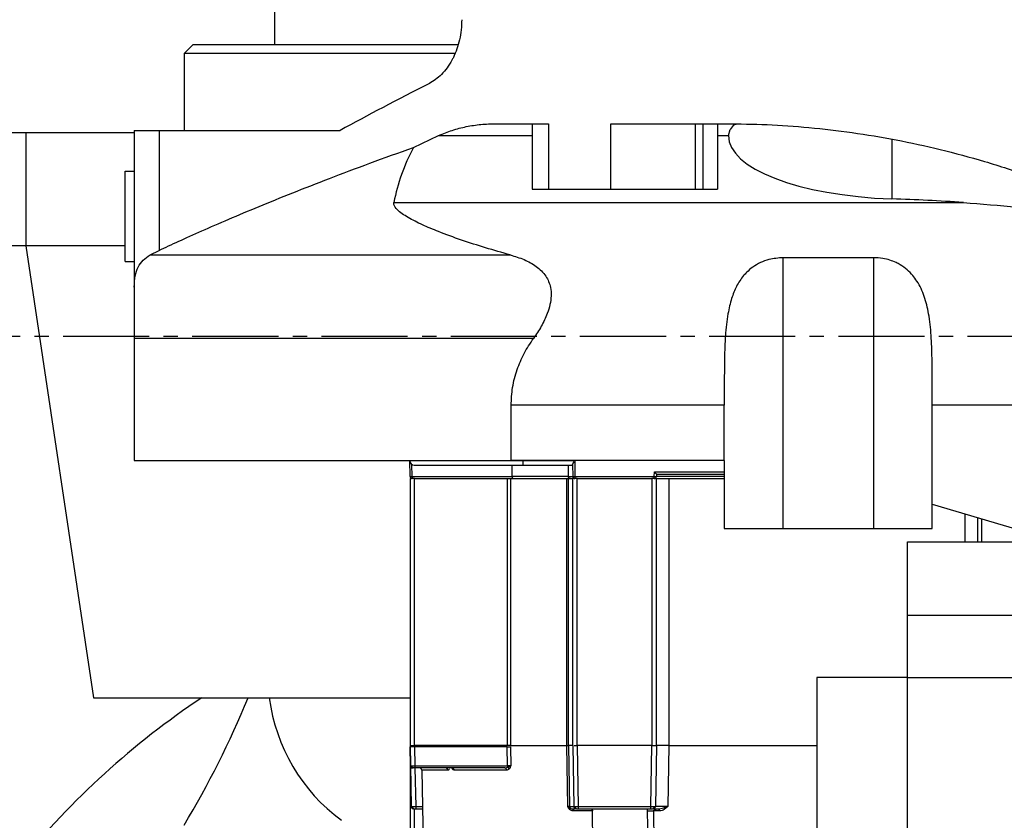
# Model space of a CAD drawing. Header units: millimetres. Extents: x 2719 to 13968, y 3953 to 13921.
# Tile 44 of 160: x 5354 to 5572, y 4826 to 5003. Entities that reach past the tile are written whole.
import ezdxf

# ---------------------------------------------------------------- set-up
doc = ezdxf.new("R2010")
doc.units = ezdxf.units.MM
doc.linetypes.add('CENTER2', pattern=[28.575, 19.05, -3.175, 3.175, -3.175])

msp = doc.modelspace()

# ---------------------------------------------------------------- linework, layer by layer
at = {"color": 7, "linetype": 'Continuous', "lineweight": 25}
for p, q in [((5410.529, 5012.399), (5410.529, 4997.401)), ((5392.532, 4997.401), (5390.532, 4995.402)), ((5390.532, 4995.402), (5390.532, 4978.404)), ((5450.351, 4995.402), (5390.532, 4995.402)), ((5392.532, 4997.401), (5451.047, 4997.401)), ((5379.533, 4978.404), (5379.533, 4943.786)), ((5379.533, 4978.404), (5385.012, 4978.404)), ((5385.012, 4978.404), (5385.012, 4951.897)), ((5385.012, 4978.404), (5425.041, 4978.404)), ((5459.53, 4979.904), (5471.113, 4979.904)), ((5467.522, 4979.904), (5467.522, 4965.406)), ((5471.113, 4979.904), (5471.113, 4965.406)), ((5484.919, 4979.904), (5510.386, 4979.904)), ((5484.919, 4965.406), (5484.919, 4979.904)), ((5503.631, 4965.406), (5503.631, 4979.904)), ((5505.342, 4965.406), (5505.342, 4979.904)), ((5508.516, 4979.904), (5508.516, 4965.406)), ((5510.978, 4977.265), (5511.283, 4978.6)), ((5379.649, 4977.904), (5060.576, 4977.904)), ((5355.537, 4977.904), (5355.537, 4952.907)), ((5441.267, 4974.662), (5446.838, 4977.265)), ((5377.534, 4949.408), (5377.534, 4969.405)), ((5377.534, 4969.405), (5379.533, 4969.405)), ((5467.522, 4965.406), (5471.113, 4965.406)), ((5471.113, 4965.406), (5484.919, 4965.406)), ((5484.919, 4965.406), (5503.631, 4965.406)), ((5503.631, 4965.406), (5505.342, 4965.406)), ((5505.342, 4965.406), (5508.516, 4965.406)), ((5436.944, 4962.477), (5562.887, 4962.477)), ((5355.537, 4952.907), (5320.303, 4952.907)), ((5355.537, 4952.907), (5370.535, 4852.92)), ((5377.534, 4952.907), (5355.537, 4952.907)), ((5383.03, 4950.885), (5385.012, 4951.897)), ((5383.03, 4950.885), (5462.689, 4950.885)), ((5543.012, 4950.267), (5523.014, 4950.267)), ((5523.014, 4890.415), (5523.014, 4950.267)), ((5543.012, 4950.267), (5543.012, 4890.415)), ((5377.534, 4949.408), (5379.533, 4949.408)), ((5467.809, 4932.41), (5379.533, 4932.41)), ((5379.533, 4932.409), (5379.533, 4905.413)), ((5510.016, 4917.622), (5462.876, 4917.622)), ((5462.876, 4905.413), (5462.876, 4917.622)), ((5510.016, 4905.413), (5510.016, 4917.622)), ((5633.819, 4917.622), (5556.01, 4917.622)), ((5556.01, 4895.8), (5556.01, 4917.622)), ((5379.533, 4905.413), (5462.876, 4905.413)), ((5440.456, 4905.396), (5440.455, 4905.413)), ((5440.456, 4905.396), (5465.522, 4905.396)), ((5440.517, 4901.905), (5440.456, 4905.396)), ((5440.995, 4901.905), (5440.948, 4904.552)), ((5510.016, 4905.413), (5462.876, 4905.413)), ((5463.109, 4901.905), (5463.087, 4904.414)), ((5465.522, 4905.396), (5476.928, 4905.396)), ((5465.522, 4904.414), (5465.522, 4905.396)), ((5465.522, 4904.414), (5476.423, 4904.414)), ((5475.469, 4904.414), (5475.512, 4901.905)), ((5476.443, 4904.552), (5476.487, 4901.905)), ((5476.928, 4905.396), (5476.986, 4901.905)), ((5510.016, 4905.413), (5510.016, 4890.415)), ((5440.995, 4901.905), (5463.109, 4901.905)), ((5475.512, 4901.905), (5463.109, 4901.905)), ((5475.512, 4901.905), (5476.487, 4901.905)), ((5476.986, 4901.905), (5494.527, 4901.905)), ((5476.986, 4901.905), (5476.986, 4901.414)), ((5494.527, 4901.905), (5494.544, 4902.905)), ((5494.527, 4901.414), (5494.527, 4901.905)), ((5495.035, 4902.414), (5495.027, 4901.905)), ((5495.035, 4902.414), (5510.016, 4902.414)), ((5440.525, 4901.414), (5440.525, 4842.422)), ((5441.479, 4901.414), (5462.022, 4901.414)), ((5441.479, 4842.422), (5441.479, 4901.414)), ((5462.022, 4901.414), (5462.022, 4842.422)), ((5462.75, 4901.414), (5475.175, 4901.414)), ((5462.75, 4901.414), (5462.75, 4842.422)), ((5475.175, 4842.422), (5475.175, 4901.414)), ((5475.541, 4901.414), (5476.477, 4901.414)), ((5475.541, 4842.422), (5475.541, 4901.414)), ((5476.477, 4901.414), (5476.477, 4842.422)), ((5477.476, 4842.422), (5477.476, 4901.414)), ((5477.476, 4901.414), (5494.018, 4901.414)), ((5494.018, 4901.414), (5494.018, 4842.422)), ((5495.018, 4842.422), (5495.018, 4901.414)), ((5495.018, 4901.414), (5497.766, 4901.414)), ((5497.766, 4901.414), (5510.016, 4901.414)), ((5497.766, 4901.414), (5497.766, 4842.422)), ((5556.01, 4890.415), (5556.01, 4895.8)), ((5556.01, 4895.8), (5584.17, 4887.416)), ((5566.009, 4892.823), (5566.009, 4887.416)), ((5510.016, 4890.415), (5523.014, 4890.415)), ((5523.014, 4890.415), (5543.012, 4890.415)), ((5543.012, 4890.415), (5556.01, 4890.415)), ((5550.511, 4887.416), (5698.491, 4887.416)), ((5550.511, 4871.152), (5550.511, 4887.416)), ((5698.491, 4871.152), (5550.511, 4871.152)), ((5550.511, 4857.42), (5550.511, 4871.152)), ((5550.511, 4857.42), (5530.513, 4857.42)), ((5530.513, 4857.42), (5530.513, 4787.429)), ((5550.511, 4787.429), (5550.511, 4857.42)), ((5550.511, 4857.42), (5698.491, 4857.42)), ((5370.535, 4852.92), (5440.525, 4852.92)), ((5440.525, 4842.422), (5440.761, 4828.915)), ((5440.525, 4842.421), (5440.525, 4812.926)), ((5440.604, 4837.914), (5440.531, 4842.072)), ((5462.022, 4842.422), (5441.479, 4842.422)), ((5462.025, 4842.072), (5441.485, 4842.072)), ((5441.485, 4842.072), (5441.557, 4837.914)), ((5441.825, 4842.421), (5441.825, 4842.422)), ((5443.025, 4842.422), (5443.031, 4842.072)), ((5449.539, 4842.072), (5449.538, 4842.115)), ((5462.061, 4837.914), (5462.025, 4842.072)), ((5462.75, 4842.422), (5475.175, 4842.422)), ((5462.753, 4842.072), (5462.789, 4837.914)), ((5475.405, 4828.915), (5475.175, 4842.422)), ((5476.477, 4842.422), (5475.541, 4842.422)), ((5475.541, 4842.422), (5475.772, 4828.915)), ((5476.499, 4842.422), (5476.724, 4828.915)), ((5494.018, 4842.422), (5477.476, 4842.422)), ((5477.476, 4842.422), (5477.723, 4828.915)), ((5493.783, 4828.915), (5494.018, 4842.422)), ((5495.018, 4842.422), (5494.782, 4828.915)), ((5497.766, 4842.422), (5497.537, 4828.915)), ((5441.557, 4837.914), (5462.061, 4837.914)), ((5461.452, 4837.423), (5441.58, 4837.423)), ((5443.121, 4836.931), (5444.247, 4772.396)), ((5448.927, 4836.935), (5448.895, 4836.931)), ((5449.854, 4837.252), (5449.766, 4837.392)), ((5450.068, 4837.011), (5449.854, 4837.252)), ((5450.272, 4836.931), (5450.068, 4837.011)), ((5461.845, 4836.931), (5450.272, 4836.931)), ((5461.452, 4837.423), (5461.64, 4837.435)), ((5461.64, 4837.435), (5461.768, 4837.459)), ((5461.768, 4837.459), (5462.067, 4837.581)), ((5462.067, 4837.581), (5462.25, 4837.661)), ((5462.25, 4837.661), (5462.458, 4837.752)), ((5462.628, 4837.561), (5462.439, 4837.249)), ((5462.458, 4837.752), (5462.789, 4837.914)), ((5440.761, 4828.915), (5440.766, 4828.852)), ((5441.761, 4828.915), (5441.761, 4828.424)), ((5441.761, 4828.424), (5443.269, 4828.424)), ((5475.613, 4828.562), (5475.405, 4828.915)), ((5475.405, 4828.915), (5475.574, 4828.831)), ((5475.574, 4828.831), (5475.701, 4828.753)), ((5475.855, 4828.249), (5475.613, 4828.562)), ((5475.701, 4828.753), (5475.907, 4828.582)), ((5475.772, 4828.915), (5476.724, 4828.915)), ((5475.907, 4828.582), (5475.99, 4828.515)), ((5475.99, 4828.515), (5476.099, 4828.46)), ((5476.099, 4828.46), (5476.301, 4828.424)), ((5476.301, 4828.424), (5477.049, 4828.424)), ((5476.301, 4828.424), (5476.36, 4828.414)), ((5476.36, 4828.414), (5476.418, 4828.386)), ((5476.418, 4828.386), (5476.471, 4828.341)), ((5476.471, 4828.341), (5476.517, 4828.28)), ((5476.517, 4828.28), (5476.556, 4828.206)), ((5476.556, 4828.206), (5476.585, 4828.121)), ((5476.585, 4828.121), (5476.603, 4828.029)), ((5476.603, 4828.029), (5476.61, 4827.933)), ((5480.891, 4827.933), (5476.61, 4827.933)), ((5477.723, 4828.915), (5493.783, 4828.915)), ((5477.723, 4828.915), (5477.723, 4828.424)), ((5477.723, 4828.424), (5493.783, 4828.424)), ((5478.529, 4828.424), (5478.527, 4828.422)), ((5480.917, 4816.466), (5480.891, 4827.933)), ((5490.011, 4828.422), (5490.01, 4828.424)), ((5492.971, 4828.424), (5492.968, 4827.933)), ((5492.968, 4827.933), (5493.291, 4806.569)), ((5493.783, 4828.424), (5493.783, 4828.915)), ((5495.739, 4827.933), (5494.346, 4827.933)), ((5494.346, 4827.933), (5494.665, 4806.427)), ((5494.603, 4828.183), (5494.674, 4828.214)), ((5494.674, 4828.214), (5494.93, 4828.3)), ((5494.782, 4828.915), (5494.777, 4828.852)), ((5494.93, 4828.3), (5495.571, 4828.418)), ((5495.571, 4828.418), (5495.591, 4828.425)), ((5495.591, 4828.425), (5496.3, 4828.541)), ((5496.3, 4828.541), (5496.591, 4828.62)), ((5496.591, 4828.62), (5496.803, 4828.681)), ((5497.537, 4828.915), (5496.71, 4828.253)), ((5496.803, 4828.681), (5497.074, 4828.765)), ((5497.074, 4828.765), (5497.537, 4828.915))]:
    msp.add_line(p, q, dxfattribs=at)
at = {"color": 8, "linetype": 'Continuous', "lineweight": 25}
for p, q in [((5446.838, 4977.265), (5467.522, 4977.265)), ((5508.516, 4977.265), (5510.978, 4977.265)), ((5547.074, 4976.488), (5547.074, 4963.278)), ((5465.522, 4905.396), (5465.522, 4905.413)), ((5494.544, 4902.905), (5510.016, 4902.905)), ((5510.016, 4901.905), (5495.027, 4901.905)), ((5563.26, 4887.416), (5563.26, 4893.641)), ((5567.008, 4887.416), (5567.008, 4892.525)), ((5441.525, 4842.422), (5441.531, 4842.072)), ((5497.766, 4842.422), (5530.513, 4842.422)), ((5441.612, 4837.423), (5441.761, 4828.915)), ((5448.895, 4836.931), (5443.121, 4836.931)), ((5441.479, 4812.926), (5441.479, 4828.424)), ((5441.761, 4828.915), (5443.261, 4828.915))]:
    msp.add_line(p, q, dxfattribs=at)
at = {"linetype": 'CENTER2'}
msp.add_line((5220.914, 4932.91), (7223.645, 4932.91), dxfattribs=at)
at = {"color": 7, "linetype": 'Continuous', "lineweight": 25}
for centre, radius, start, end in [((5441.455, 4905.413), 1, 181, 270), ((5440.756, 4908.949), 7.048, 268.05722, 271.94278), ((5441.017, 4901.914), 0.5, 181, 270), ((5443.782, 4901.784), 2.79, 177.51217, 187.62155), ((5476.736, 4909.816), 7.915, 268.19219, 271.80781), ((5476.986, 4901.914), 0.5, 180.97224, 269.97075), ((5494.777, 4909.066), 7.165, 268.0011, 271.9989), ((5494.527, 4901.914), 0.5, 270, 359), ((5493.935, 4702.94), 179.976, 123.55731, 140.93977), ((5210.556, 4932.91), 209.972, 328.99728, 337.60731), ((5449.054, 4858.062), 39.995, 187.38641, 233.64673), ((5441.104, 4837.922), 0.5, 181, 270), ((5441.322, 4837.86), 0.444, 173.42091, 259.66039), ((5444.194, 4837.793), 2.64, 177.36799, 188.05705), ((5442.621, 4836.923), 0.5, 1, 90), ((5448.411, 4836.939), 0.484, 359.06337, 88.01994), ((5449.792, 4836.943), 0.48, 358.60222, 87.50906), ((5461.393, 4836.972), 0.454, 354.81347, 82.47817), ((5470.24, 4837.902), 8.179, 179.91806, 182.24824), ((5461.771, 4836.875), 0.765, 29.1918, 67.26519), ((5441.261, 4828.924), 0.5, 228.90645, 270), ((5441.493, 4828.858), 0.442, 173.01377, 258.85504), ((5476.272, 4828.924), 0.5, 180.99049, 223.07929), ((5475.624, 4828.455), 0.31, 318.26415, 24.17186), ((5477.224, 4828.923), 0.5, 180.97085, 269.96851), ((5477.47, 4828.855), 0.44, 172.55506, 257.98722), ((5493.657, 4876.069), 48.141, 269.18028, 270.81972), ((5494.051, 4828.858), 0.442, 281.14051, 6.99067), ((5494.282, 4828.924), 0.5, 270, 311.09355), ((5495.182, 4828.011), 0.562, 351.94921, 46.32061)]:
    msp.add_arc(centre, radius, start, end, dxfattribs=at)
at = {"color": 8, "linetype": 'Continuous', "lineweight": 25}
msp.add_arc((5448.424, 4836.924), 0.503, 1.24325, 82.7035, dxfattribs=at)
at = {"color": 7, "linetype": 'Continuous', "lineweight": 25}
for centre, major_axis, ratio, start_param, end_param in [((5721.488, 5057.595), (345.697, 119.896), 0.1112845, 2.4591881, 2.5614396), ((5550.971, 4977.13), (39.995, 0), 0.3480047, 3.131912, 4.6148043), ((5530.513, 4955.217), (94.25, 0), 0.6416699, 2.814258, 3.0212681), ((5530.513, 4904.407), (169.977, 0), 0.3480047, 1.379165, 1.4732117), ((5476.405, 4905.413), (-0.018, 1), 0.0440572, 3.1408214, 3.6727493), ((5494.544, 4902.914), (-0.491, 0.5), 0.0087255, 1.5796753, 3.1330183)]:
    msp.add_ellipse(centre, major_axis=major_axis, ratio=ratio, start_param=start_param, end_param=end_param, dxfattribs=at)
for points, knots in [([(5721.488, 4932.41), (5721.454, 4932.43), (5716.395, 4935.41), (5706.309, 4941.349), (5690.28, 4950.763), (5673.304, 4960.675), (5655.407, 4971.017), (5637.571, 4981.16), (5619.842, 4991.031), (5603.183, 5000.057), (5587.595, 5008.238), (5573.085, 5015.575), (5558.749, 5022.504), (5544.614, 5028.954), (5530.691, 5034.855), (5516.999, 5040.11), (5503.552, 5044.704), (5494.882, 5047.004), (5490.547, 5048.154)], [0, 0, 0, 0, 0.0004208, 0.0630311, 0.1256412, 0.2002543, 0.2750002, 0.3497761, 0.4244937, 0.4990829, 0.5618028, 0.6245203, 0.6869087, 0.7493909, 0.8118489, 0.8742043, 0.9371068, 1, 1, 1, 1]), ([(5451.945, 5002.904), (5451.92, 5002.151), (5451.871, 5000.646), (5451.491, 4998.459), (5450.903, 4996.406), (5450.289, 4994.932), (5449.565, 4993.523), (5448.721, 4992.201), (5447.101, 4990.264), (5445.716, 4989.391), (5444.792, 4988.81)], [0, 0, 0, 0, 0.1151966, 0.2304177, 0.3453008, 0.4602367, 0.5010517, 0.6258616, 0.7507398, 1, 1, 1, 1]), ([(5446.838, 4977.265), (5447.833, 4977.678), (5449.824, 4978.504), (5452.96, 4979.302), (5456.19, 4979.813), (5458.417, 4979.873), (5459.53, 4979.904)], [0, 0, 0, 0, 0.2475482, 0.4951217, 0.747554, 1, 1, 1, 1]), ([(5510.386, 4979.904), (5513.398, 4979.865), (5519.42, 4979.787), (5528.751, 4979.129), (5538.279, 4978.03), (5547.972, 4976.423), (5557.755, 4974.301), (5567.631, 4971.621), (5577.582, 4968.403), (5584.213, 4965.751), (5587.529, 4964.425)], [0, 0, 0, 0, 0.1239261, 0.2478481, 0.373122, 0.4983915, 0.6229146, 0.7474341, 0.8737186, 1, 1, 1, 1]), ([(5513.337, 4979.824), (5512.967, 4979.819), (5512.087, 4979.806), (5511.578, 4979.042), (5511.283, 4978.6)], [0, 0, 0, 0, 0.4209143, 1, 1, 1, 1]), ([(5385.012, 4951.897), (5386.403, 4952.542), (5389.184, 4953.833), (5394.371, 4956.163), (5400.294, 4958.745), (5407.009, 4961.573), (5414.449, 4964.596), (5422.636, 4967.799), (5431.506, 4971.15), (5438.014, 4973.492), (5441.267, 4974.662)], [0, 0, 0, 0, 0.1239326, 0.2478671, 0.3731116, 0.4983576, 0.6231645, 0.7479727, 0.8739856, 1, 1, 1, 1]), ([(5462.689, 4950.885), (5460.854, 4951.4), (5457.184, 4952.429), (5451.856, 4954.143), (5447.18, 4955.851), (5443.195, 4957.52), (5440.52, 4958.869), (5438.738, 4959.994), (5437.524, 4960.976), (5436.909, 4961.833), (5436.937, 4962.335), (5436.944, 4962.477)], [0, 0, 0, 0, 0.16631292, 0.33272786, 0.49867476, 0.62389501, 0.74872684, 0.81165392, 0.87445195, 0.96452539, 1, 1, 1, 1]), ([(5562.887, 4962.477), (5566.876, 4962.167), (5574.854, 4961.546), (5585.195, 4960.058), (5593.987, 4958.226), (5601.287, 4956.155), (5607.713, 4953.687), (5613.263, 4950.893), (5617.98, 4947.871), (5622.307, 4944.293), (5626.16, 4940.107), (5629.393, 4935.269), (5631.733, 4930.167), (5633.166, 4925.014), (5633.755, 4920.895), (5633.804, 4918.418), (5633.819, 4917.622)], [0, 0, 0, 0, 0.1240291, 0.2480217, 0.3309331, 0.4139432, 0.4967515, 0.5596921, 0.6226059, 0.68537, 0.7480814, 0.8110432, 0.8739245, 0.9249074, 0.975866, 1, 1, 1, 1]), ([(5379.533, 4943.786), (5379.573, 4944.647), (5379.652, 4946.374), (5380.329, 4948.245), (5381.391, 4949.793), (5382.483, 4950.521), (5383.03, 4950.885)], [0, 0, 0, 0, 0.2493029, 0.5000539, 0.749567, 1, 1, 1, 1]), ([(5462.689, 4950.885), (5463.722, 4950.567), (5465.784, 4949.933), (5468.549, 4948.42), (5470.666, 4946.346), (5471.628, 4944.001), (5471.774, 4941.826), (5471.51, 4939.879), (5470.81, 4937.616), (5469.614, 4935.078), (5468.411, 4933.3), (5467.809, 4932.41)], [0, 0, 0, 0, 0.1254459, 0.2503414, 0.3795437, 0.5002091, 0.5824774, 0.6649111, 0.7505121, 0.8751507, 1, 1, 1, 1]), ([(5523.014, 4950.267), (5521.954, 4950.188), (5520.187, 4950.058), (5517.97, 4949.217), (5516.303, 4948.241), (5515.114, 4947.226), (5513.849, 4945.833), (5512.646, 4943.963), (5511.52, 4941.131), (5510.687, 4937.515), (5510.211, 4933.079), (5510.046, 4928.029), (5510.009, 4922.854), (5510.014, 4919.366), (5510.016, 4917.622)], [0, 0, 0, 0, 0.07527202, 0.1254958, 0.17538822, 0.22535507, 0.25119462, 0.33002377, 0.40904435, 0.50160221, 0.62632429, 0.75117156, 0.8755827, 1, 1, 1, 1]), ([(5556.01, 4917.622), (5556.012, 4919.368), (5556.017, 4922.861), (5555.98, 4928.041), (5555.815, 4933.094), (5555.319, 4937.685), (5554.358, 4941.733), (5553.089, 4944.506), (5551.692, 4946.414), (5550.474, 4947.65), (5549.186, 4948.576), (5547.455, 4949.486), (5545.472, 4950.143), (5543.713, 4950.232), (5543.012, 4950.267)], [0, 0, 0, 0, 0.1245878, 0.2491698, 0.3740555, 0.4988153, 0.6032729, 0.7073694, 0.7492551, 0.7991763, 0.8490298, 0.8746551, 0.9500404, 1, 1, 1, 1]), ([(5379.533, 4943.786), (5379.533, 4943.14), (5379.533, 4941.851), (5379.533, 4939.79), (5379.533, 4937.958), (5379.533, 4936.396), (5379.533, 4935.169), (5379.533, 4933.842), (5379.533, 4932.933), (5379.533, 4932.41)], [0, 0, 0, 0, 0.1853312, 0.3704393, 0.556128, 0.6648749, 0.7713245, 0.8681613, 1, 1, 1, 1]), ([(5462.876, 4917.622), (5462.94, 4918.946), (5463.071, 4921.643), (5464.111, 4925.509), (5465.664, 4929.169), (5467.088, 4931.321), (5467.809, 4932.41)], [0, 0, 0, 0, 0.2472204, 0.5031408, 0.7486156, 1, 1, 1, 1]), ([(5441.455, 4904.414), (5441.533, 4904.414), (5441.693, 4904.414), (5442.804, 4904.414), (5444.115, 4904.414), (5445.77, 4904.414), (5448.383, 4904.414), (5452.232, 4904.414), (5456.545, 4904.414), (5461.03, 4904.414), (5464.054, 4904.414), (5465.522, 4904.414)], [0, 0, 0, 0, 0.1164959, 0.2399708, 0.3043661, 0.3687436, 0.5000814, 0.6314192, 0.7600277, 0.8835033, 1, 1, 1, 1]), ([(5476.928, 4905.396), (5476.927, 4905.394), (5476.9, 4905.356), (5476.792, 4905.199), (5476.631, 4904.961), (5476.48, 4904.709), (5476.454, 4904.601), (5476.443, 4904.552)], [0, 0, 0, 0, 0.0055502, 0.1220421, 0.5022045, 0.7764179, 1, 1, 1, 1]), ([(5463.355, 4901.414), (5463.336, 4901.417), (5463.3, 4901.422), (5463.242, 4901.464), (5463.191, 4901.532), (5463.152, 4901.625), (5463.128, 4901.714), (5463.112, 4901.809), (5463.11, 4901.874), (5463.109, 4901.905)], [0, 0, 0, 0, 0.1575518, 0.2933665, 0.4996956, 0.6336207, 0.7612275, 0.8830883, 1, 1, 1, 1]), ([(5476.002, 4901.414), (5475.964, 4901.417), (5475.893, 4901.421), (5475.777, 4901.464), (5475.677, 4901.532), (5475.598, 4901.625), (5475.55, 4901.714), (5475.519, 4901.809), (5475.514, 4901.873), (5475.512, 4901.905)], [0, 0, 0, 0, 0.1566049, 0.2921733, 0.4998625, 0.6332493, 0.7606229, 0.8825978, 1, 1, 1, 1]), ([(5441.479, 4901.414), (5441.352, 4901.414), (5441.1, 4901.414), (5440.786, 4901.414), (5440.568, 4901.414), (5440.539, 4901.414), (5440.525, 4901.414)], [0, 0, 0, 0, 0.24999343, 0.49998305, 0.74997501, 1, 1, 1, 1]), ([(5462.022, 4901.414), (5462.092, 4901.414), (5462.231, 4901.414), (5462.428, 4901.414), (5462.607, 4901.414), (5462.702, 4901.414), (5462.75, 4901.414)], [0, 0, 0, 0, 0.2500068, 0.4999869, 0.7500071, 1, 1, 1, 1]), ([(5475.175, 4901.414), (5475.226, 4901.414), (5475.33, 4901.414), (5475.441, 4901.414), (5475.519, 4901.414), (5475.534, 4901.414), (5475.541, 4901.414)], [0, 0, 0, 0, 0.25004611, 0.50003236, 0.74996283, 1, 1, 1, 1]), ([(5477.476, 4901.414), (5477.349, 4901.414), (5477.094, 4901.414), (5476.77, 4901.414), (5476.537, 4901.414), (5476.497, 4901.414), (5476.477, 4901.414)], [0, 0, 0, 0, 0.2500125, 0.5000148, 0.7500013, 1, 1, 1, 1]), ([(5495.018, 4901.414), (5495.003, 4901.414), (5494.973, 4901.414), (5494.742, 4901.414), (5494.411, 4901.414), (5494.149, 4901.414), (5494.018, 4901.414)], [0, 0, 0, 0, 0.2499808, 0.5000134, 0.749993, 1, 1, 1, 1]), ([(5440.525, 4842.422), (5440.539, 4842.422), (5440.568, 4842.422), (5440.786, 4842.422), (5441.1, 4842.422), (5441.352, 4842.422), (5441.479, 4842.422)], [0, 0, 0, 0, 0.25002499, 0.50001695, 0.75000657, 1, 1, 1, 1]), ([(5441.485, 4842.072), (5441.36, 4842.072), (5441.108, 4842.072), (5440.791, 4842.072), (5440.573, 4842.072), (5440.545, 4842.072), (5440.531, 4842.072)], [0, 0, 0, 0, 0.2460583, 0.5000027, 0.7539267, 1, 1, 1, 1]), ([(5462.75, 4842.422), (5462.702, 4842.422), (5462.607, 4842.422), (5462.428, 4842.422), (5462.231, 4842.422), (5462.092, 4842.422), (5462.022, 4842.422)], [0, 0, 0, 0, 0.2499929, 0.5000131, 0.7499932, 1, 1, 1, 1]), ([(5462.025, 4842.072), (5462.095, 4842.072), (5462.234, 4842.072), (5462.431, 4842.072), (5462.61, 4842.072), (5462.705, 4842.072), (5462.753, 4842.072)], [0, 0, 0, 0, 0.25059475, 0.49990832, 0.75081519, 1, 1, 1, 1]), ([(5475.175, 4842.422), (5475.227, 4842.422), (5475.33, 4842.422), (5475.441, 4842.422), (5475.519, 4842.422), (5475.534, 4842.422), (5475.541, 4842.422)], [0, 0, 0, 0, 0.250031, 0.5000318, 0.7500277, 1, 1, 1, 1]), ([(5476.797, 4842.422), (5476.845, 4842.422), (5476.941, 4842.422), (5477.11, 4842.422), (5477.289, 4842.422), (5477.414, 4842.422), (5477.476, 4842.422)], [0, 0, 0, 0, 0.2499824, 0.4999989, 0.750012, 1, 1, 1, 1]), ([(5494.018, 4842.422), (5494.149, 4842.422), (5494.411, 4842.422), (5494.742, 4842.422), (5494.973, 4842.422), (5495.003, 4842.422), (5495.018, 4842.422)], [0, 0, 0, 0, 0.2500259, 0.5000086, 0.7499966, 1, 1, 1, 1]), ([(5495.899, 4842.422), (5495.771, 4842.422), (5495.513, 4842.422), (5495.237, 4842.422), (5495.053, 4842.422), (5495.03, 4842.422), (5495.018, 4842.422)], [0, 0, 0, 0, 0.2500071, 0.4999917, 0.7499989, 1, 1, 1, 1]), ([(5497.766, 4842.422), (5497.611, 4842.422), (5497.3, 4842.422), (5496.806, 4842.422), (5496.324, 4842.422), (5496.041, 4842.422), (5495.899, 4842.422)], [0, 0, 0, 0, 0.25000333, 0.49999718, 0.75000573, 1, 1, 1, 1]), ([(5440.604, 4837.914), (5440.607, 4837.913), (5440.614, 4837.912), (5440.671, 4837.91), (5440.757, 4837.91), (5440.839, 4837.91), (5440.881, 4837.91)], [0, 0, 0, 0, 0.2499611, 0.4999856, 0.7499882, 1, 1, 1, 1]), ([(5440.609, 4837.913), (5440.612, 4837.867), (5440.62, 4837.772), (5440.685, 4837.639), (5440.785, 4837.525), (5440.876, 4837.479), (5440.922, 4837.457)], [0, 0, 0, 0, 0.2347696, 0.4864564, 0.745378, 1, 1, 1, 1]), ([(5440.881, 4837.91), (5440.927, 4837.91), (5441.02, 4837.91), (5441.187, 4837.91), (5441.367, 4837.912), (5441.494, 4837.913), (5441.557, 4837.914)], [0, 0, 0, 0, 0.2499981, 0.5000254, 0.7499923, 1, 1, 1, 1]), ([(5441.58, 4837.423), (5441.517, 4837.423), (5441.389, 4837.423), (5441.291, 4837.423), (5441.242, 4837.423)], [0, 0, 0, 0, 0.4995826, 1, 1, 1, 1]), ([(5449.197, 4837.269), (5449.156, 4837.182), (5449.076, 4837.012), (5448.976, 4836.96), (5448.927, 4836.935)], [0, 0, 0, 0, 0.50838059, 1, 1, 1, 1]), ([(5462.439, 4837.249), (5462.349, 4837.155), (5462.168, 4836.968), (5461.953, 4836.944), (5461.845, 4836.931)], [0, 0, 0, 0, 0.4988702, 1, 1, 1, 1]), ([(5462.789, 4837.914), (5462.741, 4837.913), (5462.646, 4837.913), (5462.466, 4837.913), (5462.27, 4837.913), (5462.13, 4837.913), (5462.061, 4837.914)], [0, 0, 0, 0, 0.2499594, 0.4998614, 0.7498088, 1, 1, 1, 1]), ([(5462.789, 4837.914), (5462.763, 4837.853), (5462.711, 4837.732), (5462.655, 4837.617), (5462.628, 4837.561)], [0, 0, 0, 0, 0.5077517, 1, 1, 1, 1]), ([(5440.761, 4828.915), (5440.765, 4828.914), (5440.772, 4828.913), (5440.832, 4828.911), (5440.923, 4828.911), (5441.01, 4828.911), (5441.054, 4828.911)], [0, 0, 0, 0, 0.2499608, 0.5000486, 0.7500311, 1, 1, 1, 1]), ([(5440.766, 4828.914), (5440.77, 4828.868), (5440.777, 4828.773), (5440.842, 4828.64), (5440.942, 4828.526), (5441.033, 4828.481), (5441.079, 4828.458)], [0, 0, 0, 0, 0.2348314, 0.4865103, 0.7454303, 1, 1, 1, 1]), ([(5441.054, 4828.911), (5441.103, 4828.911), (5441.201, 4828.911), (5441.376, 4828.911), (5441.564, 4828.913), (5441.695, 4828.914), (5441.761, 4828.915)], [0, 0, 0, 0, 0.2500211, 0.5000033, 0.7499855, 1, 1, 1, 1]), ([(5441.407, 4828.424), (5441.459, 4828.424), (5441.562, 4828.424), (5441.695, 4828.424), (5441.761, 4828.424)], [0, 0, 0, 0, 0.5003395, 1, 1, 1, 1]), ([(5475.772, 4828.915), (5475.765, 4828.915), (5475.75, 4828.914), (5475.671, 4828.914), (5475.56, 4828.914), (5475.457, 4828.915), (5475.405, 4828.915)], [0, 0, 0, 0, 0.2501644, 0.500128, 0.7500027, 1, 1, 1, 1]), ([(5476.61, 4827.933), (5476.473, 4827.945), (5476.201, 4827.969), (5475.97, 4828.156), (5475.855, 4828.249)], [0, 0, 0, 0, 0.5011669, 1, 1, 1, 1]), ([(5476.724, 4828.915), (5476.731, 4828.914), (5476.744, 4828.913), (5476.809, 4828.912), (5476.902, 4828.911), (5476.989, 4828.911), (5477.033, 4828.912)], [0, 0, 0, 0, 0.2500718, 0.5000257, 0.7499498, 1, 1, 1, 1]), ([(5477.033, 4828.912), (5477.081, 4828.911), (5477.178, 4828.911), (5477.349, 4828.912), (5477.532, 4828.913), (5477.659, 4828.914), (5477.723, 4828.915)], [0, 0, 0, 0, 0.249936, 0.4999931, 0.7500132, 1, 1, 1, 1]), ([(5477.378, 4828.424), (5477.429, 4828.424), (5477.53, 4828.424), (5477.659, 4828.424), (5477.723, 4828.424)], [0, 0, 0, 0, 0.5004086, 1, 1, 1, 1]), ([(5480.364, 4828.424), (5480.427, 4828.417), (5480.554, 4828.404), (5480.701, 4828.317), (5480.797, 4828.217), (5480.85, 4828.126), (5480.884, 4828.03), (5480.889, 4827.965), (5480.891, 4827.933)], [0, 0, 0, 0, 0.2501581, 0.5009512, 0.6359178, 0.7667226, 0.8846132, 1, 1, 1, 1]), ([(5493.783, 4828.915), (5493.851, 4828.914), (5493.985, 4828.913), (5494.238, 4828.912), (5494.39, 4828.911), (5494.489, 4828.911)], [0, 0, 0, 0, 0.26082896, 0.51479527, 1, 1, 1, 1]), ([(5493.783, 4828.424), (5493.849, 4828.424), (5493.981, 4828.424), (5494.084, 4828.424), (5494.136, 4828.424)], [0, 0, 0, 0, 0.50033406, 1, 1, 1, 1]), ([(5494.346, 4827.933), (5494.346, 4827.943), (5494.346, 4827.964), (5494.364, 4828.011), (5494.442, 4828.104), (5494.534, 4828.149), (5494.603, 4828.183)], [0, 0, 0, 0, 0.0709527, 0.1496444, 0.3514726, 1, 1, 1, 1]), ([(5494.465, 4828.458), (5494.51, 4828.481), (5494.601, 4828.526), (5494.701, 4828.64), (5494.766, 4828.773), (5494.774, 4828.868), (5494.777, 4828.914)], [0, 0, 0, 0, 0.2545873, 0.5134539, 0.7651756, 1, 1, 1, 1]), ([(5494.489, 4828.911), (5494.569, 4828.911), (5494.691, 4828.912), (5494.77, 4828.913), (5494.778, 4828.914), (5494.782, 4828.915)], [0, 0, 0, 0, 0.4852706, 0.7392437, 1, 1, 1, 1]), ([(5494.592, 4828.424), (5494.604, 4828.424), (5494.699, 4828.424), (5495.024, 4828.424), (5495.39, 4828.424), (5495.573, 4828.424)], [0, 0, 0, 0, 0.0689244, 0.5345472, 1, 1, 1, 1]), ([(5495.667, 4828.908), (5495.538, 4828.908), (5495.28, 4828.908), (5494.998, 4828.91), (5494.817, 4828.912), (5494.794, 4828.914), (5494.782, 4828.915)], [0, 0, 0, 0, 0.249793, 0.4992949, 0.7497846, 1, 1, 1, 1]), ([(5495.573, 4828.424), (5495.577, 4828.424), (5495.583, 4828.424), (5495.589, 4828.424), (5495.59, 4828.424), (5495.591, 4828.425)], [0, 0, 0, 0, 0.5560549, 0.7883297, 1, 1, 1, 1]), ([(5497.537, 4828.915), (5497.382, 4828.914), (5497.07, 4828.912), (5496.575, 4828.91), (5496.091, 4828.908), (5495.808, 4828.908), (5495.667, 4828.908)], [0, 0, 0, 0, 0.2499641, 0.5005816, 0.7501486, 1, 1, 1, 1]), ([(5496.71, 4828.253), (5496.558, 4828.165), (5496.253, 4827.989), (5495.911, 4827.952), (5495.739, 4827.933)], [0, 0, 0, 0, 0.4981778, 1, 1, 1, 1])]:
    msp.add_open_spline(points, degree=3, knots=knots, dxfattribs=at)

doc.saveas('drawing.dxf')
